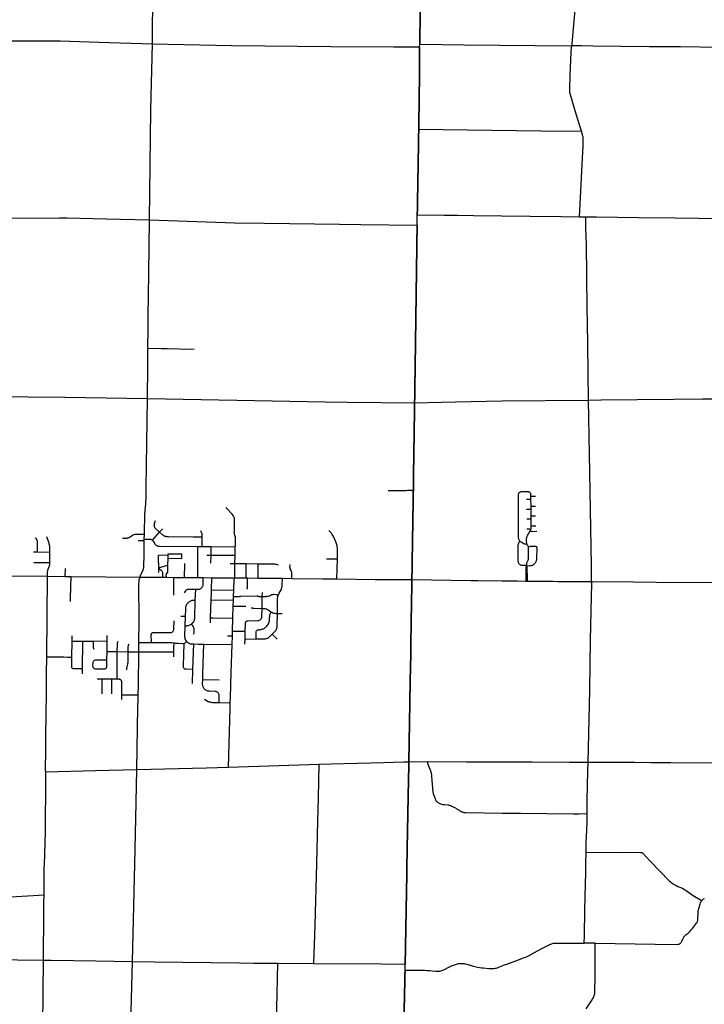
# Model space of a CAD drawing. Extents: x 1410746 to 1533160, y 578873 to 704954.
# Tile 99 of 227: x 1432060 to 1452366, y 628678 to 657890. Entities that reach past the tile are written whole.
import ezdxf

# ---------------------------------------------------------------- set-up
doc = ezdxf.new("R2010")
doc.units = 0
doc.header["$MEASUREMENT"] = 0
doc.layers.add('MC_STREETS', color=254, linetype='CONTINUOUS')

msp = doc.modelspace()

# ---------------------------------------------------------------- linework, layer by layer
at = {"layer": 'MC_STREETS'}
for p, q in [((1443923.1807, 657082.8809), (1443924.68, 657163.570575)), ((1443848.3762, 651793.625), (1443852.711225, 652100.2394)), ((1448664.529825, 652046.2439), (1448852.802175, 652044.602375)), ((1435812, 644000.9375), (1435848.20545, 646649.273375)), ((1447093.215275, 643665.5289), (1447224.80475, 643666.98295)), ((1447224.80475, 643666.98295), (1447225.148775, 643754.922475)), ((1447227.3387, 643459.96185), (1447224.80475, 643666.98295)), ((1447225.148775, 643754.922475), (1447357.48275, 643754.922475)), ((1447092.332825, 643371.78825), (1447227.788575, 643372.2888)), ((1447227.3387, 643459.96185), (1447358.69725, 643460.292075)), ((1447227.788575, 643372.2888), (1447227.3387, 643459.96185)), ((1447229.7164, 643165.293575), (1447227.788575, 643372.2888)), ((1447099.045, 643077.39065), (1447230.021175, 643076.982625)), ((1447229.7164, 643165.293575), (1447364.26155, 643165.932175)), ((1447230.021175, 643076.982625), (1447229.7164, 643165.293575)), ((1447232.744325, 642870.2825), (1447230.021175, 643076.982625)), ((1435998.74445, 642445.345875), (1436209.51565, 642685.5217)), ((1436209.51565, 642685.5217), (1436293.134575, 642782.418875)), ((1447232.744325, 642870.2825), (1447364.740375, 642870.038525)), ((1435569.277925, 642440.142025), (1435755.851725, 642436.155125)), ((1435755.851725, 642436.155125), (1435756.5271, 642482.125325)), ((1435756.5271, 642482.125325), (1435758.161025, 642623.7629)), ((1437471.7359, 642256.6534), (1437474.25035, 642545.960175)), ((1432467.257775, 642099.90145), (1432586.98655, 642099.288125)), ((1432586.98655, 642099.288125), (1432954.84145, 642095.350875)), ((1432950.8736, 641784.82765), (1432954.84145, 642095.350875)), ((1437345.2016, 642256.873425), (1437471.7359, 642256.6534)), ((1437471.7359, 642256.6534), (1437739.86565, 642256.22455)), ((1437737.3156, 642003.836725), (1437739.86565, 642256.22455)), ((1437739.86565, 642256.22455), (1438451.491525, 642247.184525)), ((1438446.8767, 642000.367975), (1438451.491525, 642247.184525)), ((1436177.494, 642007.35925), (1436460.21965, 642009.86385)), ((1436458.314225, 641703.29245), (1436460.290125, 641910.297725)), ((1436460.21965, 642009.86385), (1436460.56215, 642044.75055)), ((1436460.290125, 641910.297725), (1436460.21965, 642009.86385)), ((1436460.290125, 641910.297725), (1436867.90815, 641908.354025)), ((1436460.56215, 642044.75055), (1436865.64955, 642040.114875)), ((1436867.90815, 641908.354025), (1436865.64955, 642040.114875)), ((1437613.476975, 642005.476575), (1437737.3156, 642003.836725)), ((1437733.59025, 641770.295325), (1437737.3156, 642003.836725)), ((1437737.3156, 642003.836725), (1438446.8767, 642000.367975)), ((1438443.982525, 641753.574525), (1438446.8767, 642000.367975)), ((1441157.118975, 641897.062525), (1441484.535325, 641891.638975)), ((1441470.262275, 641296.34835), (1441484.535325, 641891.638975)), ((1432478.12835, 641789.46775), (1432950.8736, 641784.82765)), ((1433410.65885, 641373.72985), (1433413.673925, 641604.591775)), ((1436189.034575, 641492.572925), (1436190.065225, 641589.1473)), ((1436190.065225, 641589.1473), (1436190.426275, 641622.9779)), ((1436952.879875, 641342.34365), (1436958.726975, 641758.92645)), ((1438301.49585, 641754.590925), (1438443.982525, 641753.574525)), ((1438443.982525, 641753.574525), (1438780.4363, 641751.372675)), ((1438776.227875, 641326.485125), (1438780.4363, 641751.372675)), ((1438780.4363, 641751.372675), (1439133.130125, 641750.343275)), ((1439129.13385, 641323.3035), (1439133.130125, 641750.343275)), ((1447080.8207, 641556.212825), (1447115.648125, 641556.2439)), ((1447082.88025, 641367.029825), (1447080.8207, 641556.212825)), ((1447118.028475, 641366.6722), (1447115.648125, 641556.2439)), ((1431647.59765, 641389.70395), (1432884.6263, 641380.7123)), ((1432866.48465, 638986.41095), (1432884.6263, 641380.7123)), ((1432884.6263, 641380.7123), (1433410.65885, 641373.72985)), ((1433410.65885, 641373.72985), (1433583.470375, 641370.29665)), ((1433583.470375, 641370.29665), (1435628.7617, 641351.474025)), ((1435628.7617, 641351.474025), (1436303.27595, 641347.22175)), ((1436303.27595, 641347.22175), (1436409.9307, 641346.280375)), ((1436409.9307, 641346.280375), (1436633.48135, 641345.5568)), ((1436626.992575, 640813.564225), (1436633.48135, 641345.5568)), ((1436633.48135, 641345.5568), (1436952.879875, 641342.34365)), ((1436952.879875, 641342.34365), (1437343.72065, 641339.038575)), ((1437500.497225, 641338.104975), (1437756.311475, 641334.480975)), ((1437751.033175, 640971.30665), (1437756.311475, 641334.480975)), ((1437756.311475, 641334.480975), (1438432.336375, 641329.828425)), ((1438432.336375, 641329.828425), (1438776.227875, 641326.485125)), ((1438776.227875, 641326.485125), (1438817.39615, 641326.63375)), ((1438817.39615, 641326.63375), (1439129.13385, 641323.3035)), ((1439129.13385, 641323.3035), (1439851.531825, 641316.74195)), ((1439851.531825, 641316.74195), (1440130.384475, 641314.6322)), ((1440130.384475, 641314.6322), (1441049.55735, 641301.1899)), ((1441049.55735, 641301.1899), (1441470.262275, 641296.34835)), ((1447082.065825, 641236.357175), (1447082.88025, 641367.029825)), ((1447082.065825, 641236.357175), (1447119.22185, 641235.90345)), ((1447082.88025, 641367.029825), (1447118.028475, 641366.6722)), ((1447119.22185, 641235.90345), (1447118.028475, 641366.6722)), ((1437266.265875, 640657.23365), (1437282.236775, 640994.493725)), ((1437751.033175, 640971.30665), (1438412.635625, 640965.542075)), ((1438405.60415, 640776.964375), (1438412.635625, 640965.542075)), ((1437724.25005, 640151.9893), (1437743.674675, 640678.718475)), ((1437743.674675, 640678.718475), (1438401.94795, 640671.735625)), ((1438395.6455, 640488.62045), (1438401.94795, 640671.735625)), ((1438401.94795, 640671.735625), (1438405.60415, 640776.964375)), ((1439249.32555, 640424.17375), (1439256.1277, 640777.43485)), ((1439256.1277, 640777.43485), (1439259.358675, 640898.47875)), ((1438383.224775, 640138.44495), (1438395.6455, 640488.62045)), ((1436844.258175, 640194.89615), (1436969.745925, 640191.102475)), ((1436969.745925, 640191.102475), (1436959.8052, 639910.206925)), ((1437715.1045, 639992.126), (1437724.25005, 640151.9893)), ((1438373.034525, 639747.22365), (1438383.224775, 640138.44495)), ((1439703.292375, 640275.879675), (1439847.605625, 640273.92195)), ((1433612.906375, 639450.762625), (1433614.61975, 639610.411625)), ((1434654.180125, 639459.90135), (1434656.2321, 639620.09695)), ((1438223.4706, 639613.1337), (1438368.89395, 639610.13455)), ((1438359.7087, 639350.143675), (1438368.89395, 639610.13455)), ((1438368.89395, 639610.13455), (1438373.034525, 639747.22365)), ((1438373.034525, 639747.22365), (1438749.228125, 639749.294525)), ((1438739.708175, 639364.70105), (1438743.9109, 639515.182)), ((1438743.9109, 639515.182), (1438749.228125, 639749.294525)), ((1438743.9109, 639515.182), (1439074.02405, 639519.46275)), ((1439695.64175, 639515.09805), (1439552.130275, 639662.2567)), ((1433606.548125, 638975.440425), (1433612.906375, 639450.762625)), ((1433612.906375, 639450.762625), (1433929.271975, 639453.366475)), ((1433919.383125, 638630.749175), (1433929.271975, 639453.366475)), ((1433929.271975, 639453.366475), (1434248.224875, 639456.164875)), ((1434248.224875, 639456.164875), (1434654.180125, 639459.90135)), ((1434650.56605, 639145.469275), (1434654.180125, 639459.90135)), ((1435597.2867, 639135.76565), (1435595.121625, 639416.850525)), ((1435595.121625, 639416.850525), (1435964.7419, 639416.62195)), ((1437195.7614, 638613.3283), (1437222.444825, 639369.244525)), ((1437222.444825, 639369.244525), (1437364.687575, 639365.79855)), ((1437364.687575, 639365.79855), (1437524.53965, 639363.194675)), ((1437524.53965, 639363.194675), (1438359.7087, 639350.143675)), ((1438352.5, 639072), (1438359.7087, 639350.143675)), ((1432858.4443, 638477.99535), (1432866.48465, 638986.41095)), ((1434649.090325, 638901.3966), (1434650.56605, 639145.469275)), ((1434650.56605, 639145.469275), (1434953.426, 639142.017175)), ((1434947.11925, 638333.32885), (1434953.426, 639142.017175)), ((1434953.426, 639142.017175), (1435277.1761, 639139.7884)), ((1435277.1761, 639139.7884), (1435597.2867, 639135.76565)), ((1435597.2867, 639135.76565), (1436627.367875, 639132.395475)), ((1435597.440975, 638992.6893), (1435597.2867, 639135.76565)), ((1436627.729875, 638988.0337), (1436627.367875, 639132.395475)), ((1438334.65025, 638518.9806), (1438352.5, 639072)), ((1433919.74465, 638477.96695), (1433919.383125, 638630.749175)), ((1437186.426275, 638192.966425), (1437195.7614, 638613.3283)), ((1434360.3967, 638334.00755), (1434501.540375, 638332.9087)), ((1434503.21495, 637890.15945), (1434501.540375, 638332.9087)), ((1434501.540375, 638332.9087), (1434794.037175, 638332.6802)), ((1434794.037175, 638332.6802), (1434947.11925, 638333.32885)), ((1434794.65435, 637891.317925), (1434794.037175, 638332.6802)), ((1435579.09135, 638143.396725), (1435587.175175, 638481.73725)), ((1437489.929875, 638314.778575), (1437979.962925, 638306.4772)), ((1438310.718775, 637777.5386), (1438334.65025, 638518.9806)), ((1435573.76595, 637863.353875), (1435579.09135, 638143.396725)), ((1435083.7102, 637859.375725), (1435573.76595, 637863.353875)), ((1435083.7102, 637859.375725), (1435084.07095, 637725.157675)), ((1435566.610175, 637505.51625), (1435571.021475, 637726.111925)), ((1435571.021475, 637726.111925), (1435573.76595, 637863.353875)), ((1438305.666675, 637621.01465), (1438310.718775, 637777.5386)), ((1435539.34215, 635645.59275), (1435566.610175, 637505.51625)), ((1437971.993325, 637630.9578), (1438305.666675, 637621.01465)), ((1438253.8318, 635718.097525), (1438301.284725, 637460.148725)), ((1438301.284725, 637460.148725), (1438305.666675, 637621.01465)), ((1438253.8318, 635718.097525), (1440944.679775, 635800.9009)), ((1443602.5572, 635875.433), (1444152.275075, 635878.597575)), ((1449133.5268, 630487.391125), (1448804.694825, 630488.7015)), ((1439719.265675, 629896.80655), (1440789.20715, 629883.49295)), ((1443490.200925, 629688.21875), (1443493.953225, 629864.814525))]:
    msp.add_line(p, q, dxfattribs=at)
at = {"layer": 'MC_STREETS', "const_width": 49.5}
for points in [[(1443924.68, 657163.570575), (1443948.8977, 658444.931475), (1443966.7738, 659816.32755)], [(1443895.920575, 654642.90335), (1443902.8929, 655092.752625), (1443915.3884, 656020.92825), (1443922.2926, 656394.622675), (1443923.1807, 657082.8809)], [(1443852.711225, 652100.2394), (1443879.498075, 653630.589725), (1443895.920575, 654642.90335)], [(1443773.9032, 646524.7423), (1443793.7628, 647861.2787), (1443848.3762, 651793.625)], [(1443736.20825, 643928.840525), (1443739.647475, 644289.8111), (1443753.505175, 645193.865425), (1443755.4357, 645319.8107), (1443773.9032, 646524.7423)], [(1443693.499825, 641279.2405), (1443710.0303, 642357.6513), (1443736.20825, 643928.840525)], [(1443602.5572, 635875.433), (1443629.34205, 637471.7797), (1443641.971325, 638288.22515), (1443655.041225, 638803.47315), (1443659.04685, 638961.38435), (1443668.381025, 639850.10205), (1443691.5385, 641141.079925), (1443693.499825, 641279.2405)], [(1443493.953225, 629864.814525), (1443506.987225, 630588.6554), (1443515.652025, 631068.264775), (1443528.41085, 631763.429575), (1443537.36045, 632225.356925), (1443550.219125, 633165.784025), (1443585.465825, 634995.604225), (1443598.15675, 635582.277575), (1443602.5572, 635875.433)], [(1443384.469675, 625252.83125), (1443420.0902, 626743.299375), (1443449.26475, 627879.99805), (1443476.760475, 629069.592425), (1443490.200925, 629688.21875)]]:
    msp.add_lwpolyline(points, dxfattribs=at)
at = {"layer": 'MC_STREETS'}
for points in [[(1448438.080275, 657121.849475), (1448442.369675, 657150.511325), (1448444.3171, 657169.180825), (1448668.074725, 659676.309975), (1448675.3313, 659774.936225)], [(1435995.668025, 657171.1665), (1435999.191625, 657446.16825), (1435997.658825, 657614.160675), (1436005.944225, 658333.03825)], [(1428056.53625, 657283.672825), (1429370.610925, 657272.310225), (1430403.727225, 657266.577225), (1431339.0233, 657267.257525), (1433159.088725, 657265.841825), (1433262.7591, 657263.6545), (1434409.00645, 657223.1321), (1435995.668025, 657171.1665)], [(1435907.5815, 651955.3316), (1435953.991475, 655211.82545), (1435995.668025, 657171.1665)], [(1435995.668025, 657171.1665), (1438345.283075, 657123.049475), (1441298.765075, 657091.46125), (1443153.0558, 657084.173025), (1443923.1807, 657082.8809)], [(1443924.68, 657163.570575), (1445239.225375, 657148.899775), (1448396.091675, 657118.7848), (1448416.725425, 657119.5166), (1448438.080275, 657121.849475)], [(1448720.378775, 654580.259925), (1448565.24365, 655090.1065), (1448393.419475, 655661.3831), (1448386.186875, 655692.499825), (1448379.501525, 655722.8764), (1448375.80205, 655748.091575), (1448373.50285, 655786.758175), (1448374.429475, 655837.967425), (1448391.683075, 656247.6278), (1448420.86495, 656931.620375), (1448431.90645, 657072.96275), (1448434.850125, 657097.80285), (1448438.080275, 657121.849475)], [(1448438.080275, 657121.849475), (1448455.48715, 657123.82345), (1448488.910125, 657125.4547), (1448526.359425, 657125.671175), (1448723.3222, 657123.31605), (1449074.022625, 657115.9695), (1450735.389225, 657097.80525), (1451655.597375, 657090.005775), (1452814.997275, 657077.15895), (1453630.993075, 657077.37575), (1454179.716825, 657073.548625), (1454200.89335, 657072.2798), (1454219.47215, 657069.667175), (1454234.473875, 657066.187775)], [(1443895.920575, 654642.90335), (1445330.61785, 654621.1483), (1447527.75895, 654594.228975), (1448720.378775, 654580.259925)], [(1448664.529825, 652046.2439), (1448702.299175, 652798.38165), (1448740.965, 653601.904625), (1448770.51485, 654146.039675), (1448773.312075, 654200.268225), (1448776.40065, 654268.69985), (1448778.140625, 654340.679825), (1448775.8767, 654378.034575), (1448770.8731, 654410.538825), (1448764.9102, 654435.071575), (1448720.378775, 654580.259925)], [(1443852.711225, 652100.2394), (1444646.209775, 652091.846925), (1445054.07115, 652089.259), (1445522.57745, 652082.877775), (1447206.0944, 652062.08025), (1448120.42035, 652053.514), (1448664.529825, 652046.2439)], [(1448852.802175, 652044.602375), (1449167.0346, 652040.9137), (1450414.60405, 652019.73315), (1451496.895725, 652011.3998), (1453589.145925, 651985.82225), (1454167.34065, 651981.230675)], [(1448931.5119, 646603.9642), (1448908.75385, 648243.781725), (1448901.903125, 648889.440425), (1448893.569775, 649331.107075), (1448869.090625, 651235.794575), (1448862.997925, 651441.88235), (1448857.11145, 651720.690425), (1448852.802175, 652044.602375)], [(1427987.970425, 652001.672125), (1428789.3674, 652000.480225), (1429962.510725, 652003.2242), (1430934.89905, 652001.228875), (1433243.63835, 652010.63385), (1433468.7952, 652007.824325), (1434624.042125, 651984.0255), (1435907.5815, 651955.3316)], [(1435865.21745, 648148.258425), (1435872.613225, 648748.457125), (1435873.54555, 649094.145275), (1435889.125675, 650348.78625), (1435907.5815, 651955.3316)], [(1435907.5815, 651955.3316), (1438435.099275, 651867.1611), (1439317.82975, 651852.110775), (1441546.8841, 651827.921475), (1442177.134025, 651815.824825), (1443848.3762, 651793.625)], [(1435848.20545, 646649.273375), (1435858.315975, 647610.805725), (1435865.21745, 648148.258425)], [(1435865.21745, 648148.258425), (1436268.6324, 648135.468925), (1436433.996975, 648131.12865), (1437157.9553, 648118.54185), (1437236.948375, 648120.27795)], [(1427902.457325, 646736.317075), (1429556.7559, 646721.870375), (1432312.500425, 646703.552075), (1433403.283275, 646694.0505), (1435848.20545, 646649.273375)], [(1435848.20545, 646649.273375), (1438501.8173, 646603.4817), (1441120.736825, 646551.931175), (1441780.9313, 646543.789075), (1443773.9032, 646524.7423)], [(1443773.9032, 646524.7423), (1444985.01565, 646551.62425), (1446372.310875, 646578.133225), (1448931.5119, 646603.9642)], [(1448931.5119, 646603.9642), (1449309.9792, 646609.768875), (1450371.366625, 646620.104425), (1451476.11805, 646630.297675), (1452310.1006, 646639.222325), (1452894.743025, 646645.26975), (1453606.344575, 646653.681375), (1454116.758575, 646657.196675)], [(1449027.037775, 641217.176775), (1449024.896375, 641246.40775), (1449022.813025, 641280.78275), (1449021.771375, 641322.97025), (1449021.250525, 641501.09525), (1449018.646375, 641698.4911), (1448979.664425, 643899.6411), (1448962.147825, 645001.880975), (1448931.5119, 646603.9642)], [(1435783.779275, 643341.273725), (1435799.8381, 643516.646675), (1435806.1464, 643591.805475), (1435807.258025, 643669.502225), (1435812, 644000.9375)], [(1442988.83135, 643923.806725), (1443431.665275, 643920.53125), (1443492.73585, 643921.0119), (1443527.921, 643924.3695), (1443562.977175, 643928.707525), (1443583.40015, 643930.866725), (1443603.147225, 643931.1933), (1443736.20825, 643928.840525)], [(1446901.83355, 642412.789175), (1446888.6293, 642428.793975), (1446880.276675, 642442.60795), (1446873.20905, 642456.4219), (1446865.820175, 642473.44845), (1446861.00135, 642491.438725), (1446858.431325, 642507.180225), (1446856.825025, 642526.1343), (1446855.937525, 642551.804025), (1446852.772225, 643535.829575), (1446851.362075, 643786.69785), (1446852.8161, 643806.56955), (1446856.693525, 643824.260225), (1446862.9943, 643839.042825), (1446868.568075, 643847.767), (1446877.534575, 643857.4605), (1446887.712775, 643865.45765)], [(1447225.148775, 643754.922475), (1447224.505025, 643792.877075), (1447223.636975, 643805.463875), (1447221.553875, 643818.8333), (1447218.0912, 643830.260175), (1447210.83315, 643842.139225), (1447203.237675, 643852.121875), (1447193.255025, 643861.019425), (1447182.0396, 643869.321425), (1447171.358, 643874.9919), (1447159.357675, 643878.420575), (1447147.489225, 643880.5305), (1447136.412025, 643881.058), (1446950.7206, 643881.209625), (1446934.94695, 643881.654375), (1446919.9159, 643879.507075), (1446909.6089, 643876.930325), (1446896.939875, 643871.347375), (1446887.712775, 643865.45765)], [(1435758.161025, 642623.7629), (1435763.979175, 642812.274775), (1435769.528775, 643072.252025), (1435772.090125, 643169.583425), (1435775.01425, 643228.98735), (1435780.201075, 643302.34685), (1435783.779275, 643341.273725)], [(1438438.67165, 642595.603925), (1438431.11425, 642618.137525), (1438428.522875, 642627.562425), (1438426.77635, 642639.359275), (1438425.728125, 642656.5049), (1438428.6927, 642706.950175), (1438429.89345, 642724.996375), (1438430.5879, 642743.051925), (1438431.938875, 643032.6235), (1438432.0446, 643057.960475), (1438430.035925, 643081.82885), (1438426.911575, 643099.94925), (1438422.6959, 643116.0823), (1438415.084, 643136.743125), (1438404.7536, 643157.132075), (1438393.063925, 643176.977325), (1438357.994925, 643224.551575), (1438336.35605, 643248.5391), (1438220.383825, 643365.9002), (1438205.968675, 643382.374675), (1438199.690125, 643390.814475), (1438193.650825, 643400.995), (1438188.64685, 643413.93635)], [(1436209.51565, 642685.5217), (1436091.185875, 642789.888825), (1436077.474275, 642806.571525), (1436068.541225, 642823.15385), (1436061.88015, 642840.781775), (1436057.24795, 642861.2814), (1436056.140325, 642875.51365), (1436058.24105, 642908.62415), (1436062.7955, 642938.039775), (1436071.392275, 642972.47115), (1436091.8135, 643034.34405)], [(1436209.51565, 642685.5217), (1436297.0643, 642610.600725), (1436316.091525, 642596.4111), (1436337.216225, 642583.7793), (1436366.837125, 642570.81575), (1436391.5012, 642562.668475), (1436418.02785, 642557.239075), (1436440.969275, 642554.98925), (1436468.990875, 642553.529725), (1437206.805675, 642546.455925), (1437474.25035, 642545.960175)], [(1437474.25035, 642545.960175), (1437474.11645, 642577.9934), (1437471.91705, 642605.925975), (1437467.45945, 642632.07725), (1437462.4075, 642654.66245), (1437454.978175, 642676.356125), (1437447.548825, 642695.078075), (1437436, 642720.8125)], [(1441484.535325, 641891.638975), (1441487.606825, 642119.117525), (1441488.1418, 642148.995875), (1441487.426225, 642179.407425), (1441484.7863, 642213.538275), (1441480.98615, 642248.817275), (1441474.54605, 642283.88), (1441466.31705, 642313.93375), (1441457.372475, 642341.8408), (1441447.71235, 642369.390075), (1441435.547725, 642400.1594), (1441367.5887, 642555.894225), (1441352.598725, 642587.323275), (1441332.864075, 642620.553575), (1441304.24145, 642657.762975), (1441279.19665, 642685.67005), (1441226.5247, 642738.81695)], [(1447097.445175, 642316.99715), (1447095.8003, 642452.51975), (1447096.2224, 642474.65415), (1447097.26405, 642495.487475), (1447100.38905, 642519.1854), (1447104.2953, 642536.633325), (1447109.76405, 642553.820825), (1447116.56735, 642570.86925), (1447125.38905, 642588.71665), (1447203.718, 642728.757325)], [(1447101.54595, 642782.885725), (1447163.87835, 642782.82465), (1447180.044125, 642781.8015), (1447196.414525, 642779.550575), (1447222.1979, 642773.411675)], [(1447203.718, 642728.757325), (1447211.237775, 642743.80395), (1447218.069775, 642761.51585), (1447222.1979, 642773.411675)], [(1447203.718, 642728.757325), (1447220.860825, 642718.7814), (1447233.42085, 642714.151475), (1447242.984675, 642712.18735), (1447254.5419, 642710.65565), (1447267.649125, 642710.169875), (1447401.50515, 642712.3418)], [(1447222.1979, 642773.411675), (1447226.516625, 642789.39605), (1447230.01815, 642806.149625), (1447231.653275, 642824.41485), (1447232.744325, 642870.2825)], [(1432586.98655, 642099.288125), (1432588.371675, 642375.026475), (1432586.5216, 642401.4318), (1432583.639525, 642422.866725), (1432577.6906, 642441.925275), (1432566.7418, 642469.48165), (1432556.24015, 642486.158625), (1432543.014525, 642501.512575), (1432524.78535, 642517.6584)], [(1432954.84145, 642095.350875), (1432956.120625, 642196.391975), (1432955.5724, 642223.72855), (1432954.061325, 642247.325925), (1432951.4264, 642267.172025), (1432946.19545, 642297.941075), (1432937.9876, 642330.772525), (1432929.779725, 642356.0801), (1432866.517775, 642542.821775)], [(1435113.947025, 642512.026275), (1435232.237025, 642508.770575), (1435245.8306, 642510.336575), (1435261.176475, 642513.1115), (1435281.4341, 642519.261125), (1435300.968225, 642527.942975), (1435321.587575, 642540.603975), (1435346.1861, 642558.329375), (1435363.188025, 642569.905175), (1435402.618025, 642593.418475), (1435421.066925, 642603.547275), (1435444.941975, 642614.037825), (1435468.817025, 642620.5492), (1435492.330325, 642625.251875), (1435514.034925, 642627.060575), (1435619.302175, 642626.698825), (1435758.161025, 642623.7629)], [(1435628.7617, 641351.474025), (1435636.623975, 641376.589675), (1435647.65435, 641406.028725), (1435658.53395, 641431.8213), (1435671.525875, 641460.2822), (1435718.689575, 641563.703625), (1435731.8429, 641596.018075), (1435736.4381, 641608.045125), (1435739.92255, 641623.725075), (1435741.66475, 641640.101925), (1435742.7101, 641661.356975), (1435749.00375, 642025.6484), (1435755.851725, 642436.155125)], [(1435756.5271, 642482.125325), (1435919.187225, 642478.7459), (1435939.0831, 642476.937175), (1435957.3856, 642471.3524), (1435972.36345, 642464.637925), (1435985.74795, 642455.59435), (1435998.74445, 642445.345875)], [(1435998.74445, 642445.345875), (1436010.7799, 642432.483075), (1436022.89435, 642416.785575), (1436069.900525, 642337.890075), (1436079.359825, 642324.22665), (1436090.722275, 642311.89175), (1436105.90105, 642298.0929), (1436123.6635, 642286.790425), (1436140.91675, 642278.048975), (1436160.198825, 642270.619425), (1436180.500575, 642267.595775), (1436203.394025, 642265.86795), (1437345.2016, 642256.873425)], [(1438451.491525, 642247.184525), (1438454.408825, 642267.0385), (1438456.37835, 642295.532775), (1438459.99435, 642503.895025), (1438459.851275, 642516.1725), (1438459.44175, 642526.6153), (1438458.008425, 642537.6724), (1438454.73225, 642549.95805), (1438449.613225, 642566.338925), (1438438.67165, 642595.603925)], [(1447097.7891, 641692.180025), (1446984.6646, 641693.26775), (1446965.62925, 641694.083575), (1446949.58515, 641695.9871), (1446934.35685, 641699.794175), (1446920.48115, 641705.239425), (1446901.8552, 641715.8234), (1446884.983825, 641729.650125), (1446875.93135, 641740.76625), (1446868.820775, 641753.0932), (1446861.7505, 641768.3215), (1446856.0399, 641785.725275), (1446851.960875, 641801.769375), (1446849.25195, 641824.746075), (1446847.624, 641855.0193), (1446849.1149, 642288.40545), (1446850.078675, 642312.820825), (1446852.648725, 642333.059925), (1446858.993725, 642353.554725), (1446867.7565, 642369.405425), (1446877.902475, 642384.1344), (1446901.83355, 642412.789175)], [(1447097.445175, 642316.99715), (1447081.061175, 642324.386025), (1447066.022525, 642328.169925), (1447050.220675, 642331.7749), (1447026.447775, 642336.593725), (1447014.56135, 642339.806275), (1447003.959925, 642343.9826), (1446992.716, 642349.765175), (1446981.7933, 642357.15405), (1446951.595325, 642381.56945), (1446941.6364, 642388.958325), (1446915.293475, 642403.4148), (1446901.83355, 642412.789175)], [(1437343.72065, 641339.038575), (1437348.01465, 641976.65685), (1437345.328325, 642114.0189), (1437345.2016, 642256.873425)], [(1447146.918475, 642251.4611), (1447140.493375, 642267.52385), (1447130.534475, 642285.1929), (1447120.2543, 642298.36435), (1447108.36785, 642309.92955), (1447097.445175, 642316.99715)], [(1447097.7891, 641692.180025), (1447175.29025, 641690.548425), (1447198.404625, 641691.9081), (1447221.247075, 641694.3555), (1447238.922775, 641697.6187), (1447258.230075, 641703.057375), (1447278.625125, 641711.487325), (1447294.555525, 641720.144575), (1447312.61685, 641732.698175), (1447327.84515, 641745.479075), (1447341.44185, 641759.619625), (1447353.135, 641773.760175), (1447362.108825, 641787.356875), (1447371.082625, 641801.2255), (1447379.784525, 641817.54155), (1447386.582875, 641834.9453), (1447392.02155, 641851.8052), (1447397.188275, 641871.656375), (1447400.4515, 641892.595275), (1447402.355025, 641916.253525), (1447404.2439, 642207.127875), (1447403.6014, 642221.58435), (1447401.673875, 642236.3621), (1447395.24875, 642249.2123), (1447387.217375, 642257.8862)], [(1447097.7891, 641692.180025), (1447098.061025, 641730.794625), (1447099.797, 641746.88615), (1447102.6839, 641763.970575), (1447106.762925, 641778.655), (1447112.2016, 641793.339425), (1447121.5306, 641812.9587), (1447132.3508, 641833.1391), (1447140.04895, 641851.926125), (1447145.7494, 641869.296825), (1447149.728475, 641884.165325), (1447152.4478, 641899.393625), (1447154.35135, 641915.709675), (1447155.16715, 641934.4731), (1447153.66485, 642186.246275), (1447153.022325, 642205.5216), (1447150.81535, 642226.69955), (1447146.918475, 642251.4611)], [(1447146.918475, 642251.4611), (1447187.287375, 642262.285875), (1447209.8845, 642267.8451), (1447231.08735, 642270.0939), (1447295.65965, 642272.663925), (1447318.790025, 642272.342675), (1447342.5629, 642270.7364), (1447361.516975, 642268.16635), (1447375.6522, 642263.6688), (1447387.217375, 642257.8862)], [(1436190.426275, 641622.9779), (1436191.4626, 641715.728275), (1436190.426275, 641735.93645), (1436184.208375, 641760.80805), (1436176.95415, 641782.5707), (1436173.32705, 641804.333375), (1436177.494, 642007.35925)], [(1432884.6263, 641380.7123), (1432884.853025, 641492.935325), (1432886.163475, 641513.902825), (1432890.750125, 641538.47415), (1432897.302475, 641563.373075), (1432907.131, 641590.565325), (1432937.92705, 641667.555425), (1432943.49655, 641683.28105), (1432947.42795, 641699.0067), (1432949.721275, 641714.732325), (1432951.33105, 641734.0513), (1432950.8736, 641784.82765)], [(1436303.27595, 641347.22175), (1436304.9393, 641443.1769), (1436304.9393, 641463.90325), (1436302.866675, 641484.111425), (1436294.879575, 641504.596325), (1436285.763375, 641518.27065), (1436272.964375, 641533.85985), (1436258.161475, 641549.924175), (1436242.67475, 641564.734775), (1436217.370525, 641581.00705), (1436203.38025, 641586.7068), (1436190.065225, 641589.1473)], [(1436190.426275, 641622.9779), (1436402.87125, 641691.892975), (1436458.314225, 641703.29245)], [(1436409.9307, 641346.280375), (1436409.20025, 641423.95355), (1436410.661175, 641432.962675), (1436413.82655, 641442.215275), (1436418.31285, 641450.65955), (1436438.503075, 641474.6467), (1436443.731425, 641482.5522), (1436448.402075, 641490.6697), (1436452.541375, 641503.57465), (1436454.245825, 641516.966575), (1436458.314225, 641703.29245)], [(1438432.336375, 641329.828425), (1438436.40185, 641348.761), (1438438.404325, 641368.302025), (1438439.468225, 641385.3242), (1438443.982525, 641753.574525)], [(1439133.130125, 641750.343275), (1439588.4899, 641745.4631), (1439621.616475, 641742.586775), (1439645.141875, 641739.011025), (1439668.404425, 641733.96115), (1439725.557875, 641720.296475)], [(1440130.384475, 641314.6322), (1440134.71585, 641437.156625), (1440133.916625, 641466.319625), (1440129.158775, 641494.47245), (1440121.5446, 641520.49865), (1440110.807425, 641545.13245), (1440082.69265, 641599.6389), (1440077.722525, 641617.594575), (1440074.864575, 641642.42885), (1440078.631, 641731.127425)], [(1447080.8207, 641556.212825), (1447081.201125, 641659.54795), (1447097.7891, 641692.180025)], [(1447115.648125, 641556.2439), (1447115.784225, 641656.414375), (1447097.7891, 641692.180025)], [(1433568.403075, 640632.781175), (1433578.108575, 641150.39475), (1433582.8708, 641285.67245), (1433583.470375, 641370.29665)], [(1435595.121625, 639416.850525), (1435599.758675, 640059.416225), (1435598.006875, 641160.740675), (1435599.30495, 641201.1973), (1435602.081425, 641234.153725), (1435607.7238, 641269.744), (1435613.800175, 641303.16415), (1435628.7617, 641351.474025)], [(1437282.236775, 640994.493725), (1437348.35265, 640992.469275), (1437363.830725, 640993.601825), (1437380.44135, 640995.489375), (1437395.541925, 640999.264525), (1437414.0401, 641006.4373), (1437433.58345, 641018.79525), (1437452.169375, 641033.3441), (1437469.425575, 641051.5639), (1437483.939, 641073.120275), (1437492.185525, 641089.4904), (1437497.848225, 641106.478525), (1437501.24585, 641124.976725), (1437501.623375, 641145.362475), (1437500.497225, 641338.104975)], [(1437343.72065, 641339.038575), (1437343.7289, 641339.038525), (1437500.497225, 641338.104975)], [(1438412.635625, 640965.542075), (1438424.41025, 641270.40625), (1438425.850475, 641289.36175), (1438427.5375, 641304.979575), (1438432.336375, 641329.828425)], [(1438792.555325, 640991.86745), (1438799.0537, 640996.401025), (1438804.6378, 641002.90125), (1438809.30425, 641013.126525), (1438811.3782, 641024.152175), (1438812.349725, 641035.530125), (1438817.39615, 641326.63375)], [(1439726.901025, 640815.716275), (1439741.693325, 640850.748675), (1439756.911475, 640879.21385), (1439789.1788, 640929.548375), (1439814.600325, 640975.2891), (1439828.245325, 641009.2523), (1439838.622925, 641048.3841), (1439842.8237, 641074.52875), (1439845.91885, 641100.2156), (1439847.701825, 641123.3944), (1439851.531825, 641316.74195)], [(1441470.262275, 641296.34835), (1442602.9739, 641285.936275), (1443560.40255, 641279.374125), (1443693.499825, 641279.2405)], [(1443693.499825, 641279.2405), (1445446.010275, 641254.372775), (1445645.081475, 641251.924725), (1446372.36865, 641244.771875), (1446827.517075, 641239.465425), (1447082.065825, 641236.357175)], [(1447119.22185, 641235.90345), (1447874.434175, 641227.3415), (1448017.9985, 641225.939325), (1448268.225225, 641223.495875), (1448644.85755, 641220.72555), (1449027.037775, 641217.176775)], [(1436949.52995, 640889.4671), (1436983.154875, 640944.789825), (1436996.16405, 640961.641175), (1437012.47045, 640974.779925), (1437043.1833, 640990.89635), (1437064.936875, 640995.5417), (1437092.822325, 640997.508225), (1437282.236775, 640994.493725)], [(1437743.674675, 640678.718475), (1437751.0398, 640864.14985), (1437751.033175, 640971.30665)], [(1448921.790475, 635860.8745), (1448950.054325, 637130.17575), (1448967.615475, 638007.933375), (1448991.66255, 639478.5771), (1449018.868275, 640778.75015), (1449029.47225, 641140.440025), (1449027.037775, 641217.176775)], [(1449027.037775, 641217.176775), (1450280.0331, 641207.7591), (1450940.169, 641202.797425), (1452713.866825, 641189.861475), (1453379.533025, 641185.163975), (1453859.06025, 641181.234225), (1454050.5147, 641179.665375)], [(1437266.265875, 640657.23365), (1437231.99035, 640659.044), (1437194.592125, 640659.4623), (1437168.62105, 640654.905225), (1437147.95345, 640648.415425), (1437126.11555, 640639.7642), (1437104.80195, 640629.280275), (1437084.847925, 640616.58215), (1437062.295475, 640600.659275), (1437043.91395, 640582.463125), (1437030.0918, 640567.086175), (1437015.881525, 640546.6164), (1437004.23195, 640527.550825), (1436994.5351, 640507.715575), (1436987.2999, 640484.5496), (1436982.686375, 640465.7009), (1436978.421625, 640436.643525), (1436975.7064, 640400.99565), (1436969.745925, 640191.102475)], [(1437155.0085, 639960.25415), (1437170.299825, 639973.0092), (1437187.88735, 639990.244975), (1437198.088125, 640001.500975), (1437211.246275, 640018.3893), (1437223.47635, 640037.445475), (1437233.14665, 640056.50165), (1437240.826, 640076.979925), (1437246.23, 640098.31145), (1437249.92745, 640120.780675), (1437251.34955, 640143.534325), (1437266.265875, 640657.23365)], [(1438405.60415, 640776.964375), (1438560.470975, 640776.541675), (1438576.4575, 640777.75885), (1438604.16375, 640784.365725), (1438617.289075, 640785.660875), (1439097.00695, 640794.23305), (1439111.899325, 640793.558175), (1439123.79955, 640791.299475), (1439144.329675, 640783.75165), (1439154.594725, 640781.63825), (1439168.4837, 640780.159075), (1439256.1277, 640777.43485)], [(1439256.1277, 640777.43485), (1439318.82015, 640776.12775), (1439348.824375, 640777.351725), (1439379.50105, 640779.121225), (1439404.33355, 640782.586225), (1439434.36355, 640789.516225), (1439466.56495, 640800.881425), (1439486.143025, 640809.547575), (1439516.94605, 640824.743725), (1439539.94045, 640832.727375), (1439563.973225, 640838.78445), (1439587.6641, 640841.9344), (1439611.286775, 640841.806425), (1439663.1597, 640834.167675), (1439726.901025, 640815.716275)], [(1439703.292375, 640275.879675), (1439711.5264, 640698.721425), (1439716.516225, 640762.74), (1439720.7475, 640790.341325), (1439726.901025, 640815.716275)], [(1438395.6455, 640488.62045), (1438503.101575, 640487.098975), (1438524.037725, 640487.5541), (1438577.7435, 640491.195175), (1438763.2065, 640492.853725)], [(1438749.228125, 639749.294525), (1438758.3772, 639973.6293), (1438759.1047, 639990.361625), (1438761.287175, 640003.092725), (1438764.924625, 640015.2782), (1438769.653325, 640025.09935), (1438776.5645, 640035.10235), (1438785.84, 640044.014125), (1438794.0243, 640049.834075), (1438804.572925, 640055.108375), (1438818.395275, 640058.3821), (1438837.31005, 640059.6552), (1439120.3035, 640063.623925), (1439149.078375, 640067.7604), (1439170.877875, 640074.592425), (1439190.815825, 640086.564175), (1439207.7144, 640101.14945), (1439221.535575, 640116.527375), (1439231.695925, 640134.19395), (1439238.5631, 640150.7842), (1439243.0152, 640175.4659), (1439249.32555, 640424.17375)], [(1438928.8975, 640444.48405), (1438952.884175, 640436.815725), (1438970.5361, 640432.85305), (1438989.268725, 640431.051825), (1439015.174175, 640429.55155), (1439249.32555, 640424.17375)], [(1439249.32555, 640424.17375), (1439295.405625, 640423.135075), (1439328.0685, 640419.8358), (1439357.102125, 640413.8971), (1439376.8978, 640408.61825), (1439395.04385, 640402.0197), (1439413.849725, 640394.101425), (1439431.665825, 640384.203575), (1439450.141775, 640371.666325), (1439521.076275, 640316.8983)], [(1435964.7419, 639416.62195), (1435964.233425, 639647.062575), (1435965.2832, 639660.897775), (1435968.471225, 639674.85635), (1435976.595225, 639686.708675), (1435986.6339, 639695.9708), (1435995.470125, 639701.7759), (1436004.903525, 639704.92035), (1436015.17545, 639706.5974), (1436031.10745, 639706.80705), (1436511.9803, 639706.4524), (1436539.851625, 639707.68995), (1436561.576325, 639710.87825), (1436582.563825, 639719.182375), (1436602.56445, 639734.065225), (1436613.82655, 639748.038275), (1436624.610325, 639766.02905), (1436632.3321, 639785.54115), (1436634.476775, 639807.3564), (1436638.057075, 640050.086125)], [(1437724.25005, 640151.9893), (1437743.5423, 640146.579025), (1437756.944125, 640144.522125), (1437771.6214, 640142.76865), (1437785.12915, 640142.23685), (1438383.224775, 640138.44495)], [(1439074.02405, 639519.46275), (1439072.70435, 639701.5829), (1439073.3642, 639725.66765), (1439075.343775, 639742.823875), (1439081.282475, 639755.36115), (1439090.190525, 639766.24875), (1439099.911225, 639776.0226), (1439112.99585, 639784.14995), (1439126.8125, 639788.68385), (1439142.978975, 639791.323275), (1439169.703125, 639791.6532), (1439189.828725, 639793.632775), (1439213.190125, 639797.18155), (1439240.307675, 639803.5306), (1439266.04205, 639812.768575), (1439288.8094, 639822.201525), (1439307.9429, 639831.9044), (1439327.796525, 639843.9774), (1439344.23495, 639854.99935), (1439362.06515, 639868.766375), (1439384.48615, 639889.9717), (1439402.054575, 639911.652775), (1439420.5867, 639937.13435), (1439435.62495, 639963.5456), (1439446.97475, 639988.6838), (1439455.3399, 640012.1913), (1439462.67905, 640036.129725), (1439467.62795, 640058.564825), (1439470.5973, 640080.010125), (1439472.616125, 640112.386975), (1439474.886375, 640201.423575), (1439476.206075, 640218.2499), (1439481.16105, 640238.996625), (1439487.423625, 640259.16095), (1439495.011975, 640274.0077), (1439504.159675, 640289.88825), (1439521.076275, 640316.8983)], [(1439521.076275, 640316.8983), (1439537.57265, 640308.320175), (1439563.966875, 640296.442775), (1439581.912625, 640289.58385), (1439603.168075, 640283.43095), (1439631.9748, 640278.396775), (1439664.97665, 640276.15935), (1439703.292375, 640275.879675)], [(1439552.130275, 639662.2567), (1439633.31075, 639745.313525), (1439642.9228, 639755.833875), (1439652.5181, 639767.30145), (1439660.709225, 639779.939175), (1439667.262125, 639791.640775), (1439674.283075, 639805.214625), (1439679.923225, 639818.310325), (1439685.04855, 639832.59635), (1439689.176725, 639846.9949), (1439692.1053, 639861.398625), (1439694.175775, 639881.509025), (1439695.461425, 639902.7908), (1439703.292375, 640275.879675)], [(1436959.8052, 639910.206925), (1436950.55475, 639611.468525), (1436950.9453, 639586.66875), (1436953.288575, 639564.993375), (1436957.74975, 639543.36645), (1436962.45185, 639526.144375), (1436971.2799, 639504.46365), (1436982.356975, 639482.736), (1437008.804775, 639442.8345)], [(1436959.8052, 639910.206925), (1437016.39915, 639910.1737), (1437043.95825, 639912.81715), (1437069.17155, 639918.1361), (1437090.8042, 639924.819375), (1437109.9746, 639932.909625), (1437128.617375, 639942.582775), (1437155.0085, 639960.25415)], [(1437219.6494, 639657.863025), (1437229.075825, 639677.5592), (1437233.666675, 639696.68005), (1437235.36295, 639717.7027), (1437237.979675, 639781.322725), (1437237.44055, 639805.04425), (1437234.5366, 639826.488925), (1437228.275425, 639849.252525), (1437217.458225, 639870.56625), (1437201.66265, 639895.307025), (1437155.0085, 639960.25415)], [(1439074.02405, 639519.46275), (1439311.7703, 639520.41965), (1439345.0291, 639523.734275), (1439366.863125, 639528.03035), (1439386.833925, 639534.4853), (1439408.532575, 639542.264075), (1439425.523025, 639550.65695), (1439443.959475, 639561.35585), (1439461.368325, 639574.78555), (1439476.084975, 639586.8896), (1439491.200075, 639600.476575), (1439552.130275, 639662.2567)], [(1434273.72165, 639207.7956), (1434255.92215, 639238.296525), (1434251.464475, 639253.69215), (1434249.9028, 639273.034975), (1434248.224875, 639456.164875)], [(1434953.426, 639142.017175), (1434956.531225, 639355.726575), (1434957.9969, 639384.0632), (1434961.41685, 639403.117125), (1434966.302475, 639420.705375), (1434981.93645, 639450.019125)], [(1435277.1761, 639139.7884), (1435277.89385, 639272.9581), (1435279.643825, 639295.0077), (1435284.734075, 639318.121175), (1435291.8936, 639337.3569), (1435303.793375, 639359.0565)], [(1435964.7419, 639416.62195), (1436506.072625, 639414.6918), (1436537.333275, 639412.99695), (1436576.351575, 639409.264675), (1436648.13455, 639398.6525)], [(1436627.367875, 639132.395475), (1436629.1172, 639242.7519), (1436630.82425, 639277.038325), (1436633.7865, 639300.7249), (1436648.13455, 639398.6525)], [(1436648.13455, 639398.6525), (1436684.97415, 639394.45045), (1436721.56385, 639390.22855), (1436759.561675, 639387.4379), (1436896.440175, 639382.521625), (1436910.94575, 639382.525225), (1436925.61375, 639383.351575), (1436940.281775, 639386.037275)], [(1437195.7614, 638613.3283), (1437001.63635, 638616.929375), (1436981.800475, 638618.796275), (1436962.07645, 638623.2372), (1436946.5444, 638632.039525), (1436935.519475, 638642.835775), (1436926.485375, 638654.68385), (1436918.948325, 638670.872125), (1436916.90865, 638690.30115), (1436916.66065, 638707.87575), (1436940.281775, 639386.037275)], [(1436940.281775, 639386.037275), (1436948.54545, 639389.755925), (1436964.2464, 639401.73825), (1436979.947375, 639416.199675), (1437008.804775, 639442.8345)], [(1437008.804775, 639442.8345), (1437035.6036, 639419.6846), (1437056.1111, 639405.046525), (1437074.734425, 639394.455325), (1437095.918775, 639385.267675), (1437120.5073, 639377.466525), (1437146.1882, 639372.98575), (1437176.11115, 639370.99095), (1437222.444825, 639369.244525)], [(1437489.929875, 638314.778575), (1437492.241475, 638479.324075), (1437524.53965, 639363.194675)], [(1432866.48465, 638986.41095), (1433348.550275, 638985.61395), (1433373.79625, 638984.9008), (1433480.83015, 638976.45075), (1433519.418675, 638975.60575), (1433606.548125, 638975.440425)], [(1433604.0163, 638668.360325), (1433603.16, 638681.129975), (1433606.548125, 638975.440425)], [(1434640.98485, 638684.873475), (1434636.150725, 638673.96005), (1434628.822975, 638659.9053), (1434621.459075, 638650.571675), (1434611.7878, 638640.131525), (1434601.401775, 638631.822725), (1434588.7653, 638624.941375), (1434576.6565, 638620.09785), (1434564.144075, 638617.6761), (1434550.017125, 638616.2634), (1434323.639525, 638620.054325), (1434307.9332, 638622.206225), (1434290.8745, 638626.937175), (1434275.8532, 638634.90435), (1434260.90835, 638646.51325), (1434239.8418, 638674.646075), (1434234.517325, 638688.9669), (1434230.6604, 638706.171925), (1434229.926475, 638724.76835), (1434234.3651, 638815.39415), (1434238.3651, 638831.704825), (1434247.51765, 638852.27925), (1434257.0793, 638865.558425), (1434272.005775, 638879.817575), (1434285.115, 638887.921575), (1434301.582825, 638895.226), (1434316.849525, 638898.91235), (1434333.764525, 638900.742725), (1434649.090325, 638901.3966)], [(1434640.98485, 638684.873475), (1434643.981425, 638698.570225), (1434645.716325, 638714.200125), (1434648.35935, 638799.76295), (1434649.090325, 638901.3966)], [(1435242.6627, 638605.950075), (1435237.6682, 638631.754925), (1435236.8358, 638647.570775), (1435238.084425, 638662.55425), (1435243.911325, 638691.688725), (1435266.3865, 638768.68705), (1435270.964775, 638791.994625), (1435273.11795, 638817.737975), (1435277.1761, 639139.7884)], [(1435587.175175, 638481.73725), (1435594.352, 638782.115575), (1435597.440975, 638992.6893)], [(1433919.383125, 638630.749175), (1433662.9728, 638632.59495), (1433645.1947, 638633.6094), (1433629.52675, 638637.582825), (1433616.2, 638645.879075), (1433607.71445, 638656.987975), (1433604.0163, 638668.360325)], [(1432833.5996, 635577.5241), (1432829.0513, 635608.7937), (1432826.896125, 635631.263375), (1432825.484075, 635671.005425), (1432834.274325, 636166.22785), (1432838.780825, 636785.011825), (1432843.251025, 637140.366525), (1432851.9562, 638067.73415), (1432858.4443, 638477.99535)], [(1434947.11925, 638333.32885), (1434980.279075, 638332.91535), (1434999.426325, 638330.926275), (1435013.200625, 638328.682575), (1435026.369225, 638323.74435), (1435037.658125, 638318.310175), (1435047.768225, 638310.105425), (1435057.40955, 638299.75865), (1435066.11025, 638288.2361), (1435072.9297, 638275.067475), (1435077.5675, 638263.185925), (1435081.44805, 638247.073775), (1435083.223, 638224.447825), (1435083.7102, 637859.375725)], [(1437971.993325, 637630.9578), (1437976.123425, 637818.90555), (1437975.7913, 637842.486575), (1437973.74445, 637863.30715), (1437969.01085, 637879.0722), (1437960.72085, 637899.648275), (1437952.5424, 637912.5654), (1437940.20415, 637927.401825), (1437920.5536, 637942.750225), (1437907.210125, 637950.3155), (1437891.763125, 637956.4062), (1437875.4889, 637960.391725), (1437857.554025, 637962.7166), (1437686.47435, 637967.3171), (1437659.587125, 637968.97445), (1437637.105225, 637973.14635), (1437615.782175, 637979.635975), (1437598.631025, 637986.1256), (1437578.0033, 637997.0189), (1437558.766225, 638010.2299), (1437542.310375, 638025.990425), (1437530.02645, 638040.128525), (1437519.5967, 638055.425475), (1437507.776325, 638076.0532), (1437498.46585, 638096.578975), (1437492.9429, 638114.5274), (1437489.002775, 638134.691575), (1437486.916825, 638153.23335), (1437486.221525, 638173.16575), (1437489.929875, 638314.778575)], [(1437544.9187, 637729.5662), (1437649.8933, 637666.46155), (1437674.843475, 637655.613675), (1437697.08165, 637647.47775), (1437720.947025, 637642.0538), (1437749.15155, 637637.17225), (1437774.1017, 637635.54505), (1437797.424675, 637634.460275), (1437971.993325, 637630.9578)], [(1435539.34215, 635645.59275), (1437596.79895, 635697.0427), (1438253.8318, 635718.097525)], [(1440789.20715, 629883.49295), (1440824.19805, 631021.887425), (1440871.440525, 632847.6097), (1440906.2433, 634113.76705), (1440924.34415, 634804.37815), (1440944.679775, 635800.9009)], [(1440944.679775, 635800.9009), (1441294.123525, 635811.61365), (1442083.1765, 635834.285475), (1442861.822325, 635855.118825), (1443456.440375, 635873.347975), (1443602.5572, 635875.433)], [(1444152.275075, 635878.597575), (1444152.91605, 635849.262425), (1444154.82965, 635836.86965), (1444159.1063, 635823.5772), (1444232.5448, 635638.11615), (1444246.433675, 635602.35225), (1444254.767025, 635574.574475), (1444261.8759, 635546.705475), (1444267.61425, 635521.10225), (1444271.7809, 635490.5467), (1444275.27545, 635449.097125), (1444285.052025, 635320.342425), (1444302.683675, 635091.588375), (1444307.197575, 635046.10225), (1444316.22535, 634979.088375), (1444328.0309, 634936.72725), (1444379.4198, 634778.0467), (1444389.83645, 634751.657825), (1444401.2948, 634728.74115), (1444415.8851, 634708.117925), (1444428.86775, 634694.0995), (1444444.092575, 634680.002525), (1444460.339075, 634667.4884), (1444478.378125, 634657.213375), (1444499.558675, 634646.7967), (1444518.6559, 634638.463375), (1444542.61425, 634629.4356), (1444570.0448, 634620.407825), (1444609.2809, 634609.643925), (1444634.2809, 634605.13005), (1444661.017025, 634602.00505), (1444765.886175, 634593.12185), (1444785.322575, 634590.5467), (1444804.023825, 634587.56985), (1444830.5058, 634580.327325), (1444850.947575, 634573.1856), (1444880.808675, 634561.032825), (1444938.7948, 634530.47725), (1444991.180675, 634503.456825), (1445010.6698, 634491.9356), (1445091.427925, 634438.919975), (1445123.911475, 634416.11695), (1445155.3194, 634397.6164), (1445174.9059, 634388.8106), (1445190.59955, 634383.6334), (1445208.58645, 634377.35225), (1445230.612375, 634372.2319), (1445254.072575, 634369.018925), (1445285.253575, 634366.853825), (1446380.75325, 634351.3386), (1446915.087025, 634346.9712), (1448480.4838, 634328.0747), (1448651.52555, 634328.9918), (1448893.50845, 634335.22495)], [(1444152.275075, 635878.597575), (1445310.566075, 635876.394025), (1447257.262125, 635871.138325), (1448362.808525, 635865.875825), (1448921.790475, 635860.8745)], [(1448893.50845, 634335.22495), (1448890.603275, 634420.3957), (1448895.141875, 634737.887625), (1448912.1347, 635590.5701), (1448921.790475, 635860.8745)], [(1448921.790475, 635860.8745), (1449386.0023, 635859.92235), (1450300.55365, 635856.874125), (1450782.53945, 635853.42665), (1451378.3728, 635848.218325), (1452801.11595, 635846.3747)], [(1432783.5022, 631920.719625), (1432789.7034, 632722.971775), (1432792.04635, 632828.795875), (1432811.478125, 633452.644425), (1432820.570275, 633832.207675), (1432826.4151, 634188.57075), (1432834.751375, 634957.9017), (1432837.039925, 635292.826275), (1432834.736675, 635549.476225), (1432833.5996, 635577.5241)], [(1432833.5996, 635577.5241), (1434305.35645, 635617.3388), (1435539.34215, 635645.59275)], [(1435404.850725, 629949.4907), (1435473.393375, 632830.8221), (1435503.46235, 634190.257425), (1435539.34215, 635645.59275)], [(1448860.164275, 633182.97025), (1448866.539825, 633510.3265), (1448869.97885, 633634.288525), (1448887.95995, 634084.6225), (1448894.16195, 634206.531075), (1448895.76755, 634248.9034), (1448895.527175, 634285.4423), (1448893.50845, 634335.22495)], [(1448804.694825, 630488.7015), (1448808.4504, 630719.251225), (1448825.547525, 631484.31445), (1448835.2733, 631875.76165), (1448848.033725, 632601.5429), (1448852.98165, 632866.38665), (1448860.164275, 633182.97025)], [(1448860.164275, 633182.97025), (1449830.99025, 633188.468775), (1450470.0377, 633185.9343), (1450484.9713, 633185.341625), (1450499.6268, 633183.6061), (1450511.96825, 633180.906425), (1450522.38135, 633176.66405), (1450535.879825, 633168.1793), (1450547.8356, 633157.766175), (1450632.47855, 633067.142975), (1450764.075775, 632927.90685), (1451326.923, 632341.448525), (1451351.22855, 632318.184625), (1451376.575775, 632297.698525), (1451413.381325, 632271.309625), (1451443.24245, 632252.90685), (1451476.923, 632234.15685), (1451529.35355, 632204.642975), (1451582.131325, 632177.559625), (1451606.4369, 632166.1013), (1451656.4369, 632147.3513), (1451688.72855, 632133.809625), (1451716.159125, 632119.573525), (1451755.395225, 632097.698525), (1451786.298, 632078.254075), (1451830.74245, 632049.434625), (1452040.464675, 631907.42075), (1452254.65365, 631773.327625), (1452262.91085, 631769.0918), (1452272.676475, 631766.2706), (1452282.659125, 631764.968525)], [(1428545.882075, 632757.20275), (1429125.2881, 632752.19255), (1430073.995625, 632750.44685), (1430086.01005, 632749.203975), (1430095.53875, 632745.6825), (1430104.8603, 632739.675275), (1430110.660375, 632731.80375), (1430114.458975, 632725.506075), (1430117.703325, 632717.30355), (1430119.56765, 632705.7034), (1430120.396225, 632689.3389), (1430115.177625, 632373.44925), (1430106.42285, 631978.922075), (1430101.2852, 631833.265075), (1430102.8655, 631820.38385), (1430107.771925, 631808.57375), (1430115.3622, 631799.35175), (1430129.246025, 631790.677875), (1430146.0196, 631785.586025), (1430165.682625, 631784.0762), (1431456.4853, 631848.2239), (1432783.5022, 631920.719625)], [(1432764.912, 629985.779925), (1432778.179375, 631401.65865), (1432779.6803, 631685.113975), (1432783.5022, 631920.719625)], [(1449133.5268, 630487.391125), (1450908.339725, 630465.765675), (1451568.7645, 630456.2534), (1451586.291725, 630457.122125), (1451603.02485, 630459.2609), (1451617.564775, 630463.8182), (1451632.53875, 630470.545625), (1451646.86165, 630479.6602), (1451661.4016, 630490.944925), (1451673.9884, 630503.96575), (1451683.971025, 630516.33555), (1451692.8686, 630529.5734), (1451703.285275, 630550.189725), (1451731.9311, 630619.851175), (1451738.658525, 630634.3911), (1451745.385975, 630648.714025), (1451754.50055, 630665.4241), (1451763.615125, 630679.964025), (1451773.597775, 630692.550825), (1451784.448475, 630704.920625), (1451797.4693, 630718.02825), (1451811.010975, 630730.007425), (1451832.1609, 630747.4468), (1451856.280475, 630766.488575), (1451884.63155, 630786.7998), (1451902.40385, 630800.763775), (1451917.84885, 630814.727725), (1451936.888075, 630835.71945), (1451970.646375, 630875.84075), (1452012.31305, 630930.26785), (1452109.8028, 631046.98015), (1452128.5317, 631071.610925), (1452142.657125, 631091.8132), (1452154.375875, 631110.8236), (1452162.6301, 631129.834725), (1452168.38075, 631149.7556), (1452171.823775, 631169.677775), (1452174.0531, 631199.3821), (1452175.849675, 631239.39415), (1452181.111975, 631375.927775), (1452184.236975, 631417.941675), (1452188.056425, 631449.191675), (1452194.30195, 631483.680475), (1452204.02865, 631522.45555), (1452241.88355, 631651.39635), (1452253.85105, 631686.492725), (1452266.521625, 631714.65245), (1452274.250975, 631729.077475), (1452278.53585, 631738.0588), (1452281.57405, 631748.9095), (1452282.659125, 631764.968525)], [(1452282.659125, 631764.968525), (1452291.990725, 631766.2706), (1452302.407375, 631768.874775), (1452314.56015, 631775.3852), (1452326.363475, 631784.83235), (1452347.409125, 631802.90685), (1452370.325775, 631820.9624)], [(1443490.200925, 629688.21875), (1443880.510125, 629691.092975), (1443951.60355, 629690.665875), (1444007.940675, 629689.704075), (1444062.454575, 629687.62075), (1444135.71845, 629683.10685), (1444227.385125, 629675.815175), (1444296.135125, 629669.08775), (1444396.707125, 629659.3981), (1444426.690675, 629657.4124), (1444456.5518, 629657.065175), (1444487.10735, 629658.10685), (1444519.399025, 629662.273525), (1444551.34345, 629669.217975), (1444581.5518, 629678.24575), (1444608.2879, 629687.273525), (1444635.024025, 629698.384625), (1444662.10735, 629711.579075), (1444787.10735, 629780.6763), (1444812.8018, 629794.217975), (1444841.96845, 629807.759625), (1444985.424625, 629860.982175), (1445017.315675, 629871.648525), (1445045.440675, 629879.634625), (1445078.774025, 629885.884625), (1445109.6768, 629889.35685), (1445144.399025, 629890.74575), (1445172.1768, 629890.0513), (1445200.99625, 629887.967975), (1445239.885125, 629883.454075), (1445277.73235, 629876.1624), (1445315.579575, 629867.134625), (1445361.760125, 629855.329075), (1445510.3552, 629813.565075), (1445558.955575, 629800.426875), (1445601.34345, 629789.704075), (1445643.314675, 629779.803775), (1445695.7879, 629769.217975), (1445753.18235, 629761.1164), (1445806.62575, 629755.185575), (1445979.698575, 629742.88015), (1446017.315675, 629741.092975), (1446057.24625, 629739.704075), (1446094.399025, 629741.440175), (1446125.3018, 629743.1763), (1446159.329575, 629748.0374), (1446190.9268, 629754.634625), (1446219.399025, 629762.273525), (1446251.690675, 629772.690175), (1446286.760125, 629786.23185), (1446439.38835, 629846.678925), (1446470.7879, 629858.8013), (1446504.435475, 629871.322875), (1446860.024025, 629999.079075), (1446978.580225, 630043.81135), (1447024.260125, 630061.9263), (1447064.190675, 630078.940175), (1447108.635125, 630098.73185), (1447171.67925, 630128.21865), (1447330.1629, 630211.579075), (1447531.204575, 630319.9124), (1447742.315675, 630430.329075), (1447779.12125, 630449.079075), (1447808.98235, 630462.273525), (1447841.274025, 630474.773525), (1447866.274025, 630482.065175), (1447893.010125, 630487.967975), (1447918.35735, 630491.092975), (1447948.565675, 630493.523525), (1448109.65825, 630494.6859), (1448397.60805, 630492.74845), (1448804.694825, 630488.7015)], [(1448864.7084, 628546.150125), (1448958.019, 628692.165025), (1449036.062575, 628810.993875), (1449051.687575, 628834.431375), (1449066.531325, 628858.91055), (1449081.375075, 628887.03555), (1449093.093825, 628913.858475), (1449102.98965, 628940.420975), (1449110.541725, 628966.202225), (1449116.010475, 628989.900125), (1449119.656325, 629014.900125), (1449122.5209, 629051.358475), (1449123.822975, 629089.900125), (1449124.604225, 629484.170975), (1449133.5268, 630487.391125)], [(1431209.152, 630010.4357), (1431447.16585, 630007.14395), (1431995.4723, 629995.069325), (1432764.912, 629985.779925)], [(1432696.8019, 624689.113675), (1432704.9748, 625660.500225), (1432718.395625, 626495.8175), (1432724.930975, 626790.0572), (1432736.686675, 627591.058025), (1432741.48025, 628062.947025), (1432764.912, 629985.779925)], [(1432764.912, 629985.779925), (1432991.550025, 629983.32445), (1434321.4218, 629966.016275), (1435404.850725, 629949.4907)], [(1435259.664325, 624907.437725), (1435288.8141, 626027.503575), (1435312.1394, 626620.73875), (1435404.850725, 629949.4907)], [(1435404.850725, 629949.4907), (1436048.95815, 629938.05385), (1438577.640775, 629905.1417), (1439001.5401, 629900.741125), (1439719.265675, 629896.80655)], [(1439616.792375, 624549.678525), (1439605.498075, 624570.194625), (1439598.882275, 624590.370425), (1439595.9843, 624613.3835), (1439596.13425, 624647.6272), (1439618.696325, 625670.1534), (1439640.93695, 626663.04995), (1439658.343875, 627301.44375), (1439695.66105, 628984.3427), (1439719.265675, 629896.80655)], [(1440789.20715, 629883.49295), (1442783.881325, 629873.6814), (1443493.953225, 629864.814525)]]:
    msp.add_lwpolyline(points, dxfattribs=at)

doc.saveas('drawing.dxf')
